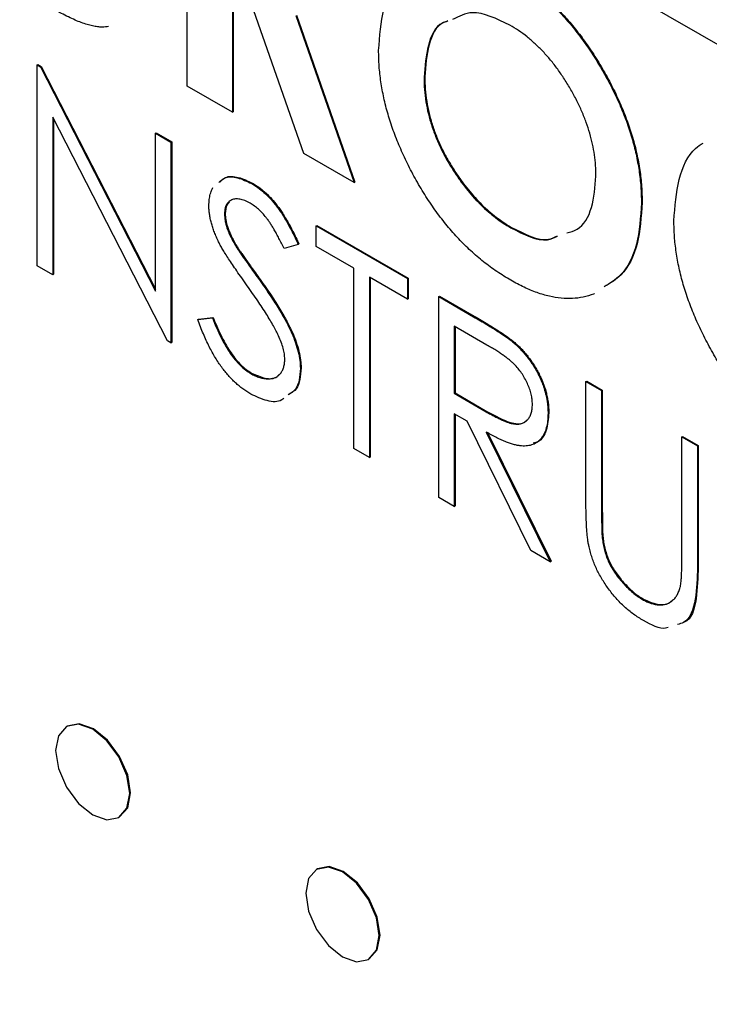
# Model space of a CAD drawing. Header units: inches. Extents: x 6.9 to 25.2, y 3.5 to 16.9.
# Tile 28 of 33: x 22.212 to 22.534, y 11.645 to 12.104. Entities that reach past the tile are written whole.
import ezdxf

# ---------------------------------------------------------------- set-up
doc = ezdxf.new("R2010")
doc.units = ezdxf.units.IN
doc.header["$LTSCALE"] = 2
doc.header["$MEASUREMENT"] = 0

msp = doc.modelspace()

# ---------------------------------------------------------------- linework, layer by layer
at = {"color": 7, "linetype": 'Continuous', "lineweight": 25}
for p, q in [((22.19206, 12.29185), (23.67698, 11.43462)), ((22.29043, 12.07306), (22.29043, 12.20915)), ((22.31158, 12.12017), (22.31158, 12.06085)), ((22.31194, 12.11997), (22.31194, 12.06105)), ((22.34473, 12.04172), (22.31876, 12.11603)), ((22.34104, 12.10594), (22.36824, 12.02814)), ((22.3414, 12.10615), (22.36859, 12.02835)), ((22.2206, 12.08291), (22.22095, 12.08311)), ((22.2206, 11.98934), (22.2206, 12.08291)), ((22.2206, 12.08291), (22.22212, 12.08203)), ((22.22095, 12.08311), (22.22247, 12.08223)), ((22.22212, 12.08203), (22.22247, 12.08223)), ((22.22212, 12.08203), (22.27565, 11.97749)), ((22.22247, 12.08223), (22.27565, 11.97838)), ((22.40073, 12.07716), (22.40108, 12.07736)), ((22.31158, 12.06085), (22.29043, 12.07306)), ((22.28126, 11.95432), (22.22787, 12.05862)), ((22.22787, 12.05862), (22.22787, 11.98515)), ((22.22822, 12.05793), (22.22822, 11.98535)), ((22.31158, 12.06085), (22.31194, 12.06105)), ((22.27565, 12.05112), (22.276, 12.05133)), ((22.27565, 12.05112), (22.28292, 12.04693)), ((22.27565, 11.97749), (22.27565, 12.05112)), ((22.276, 12.05133), (22.28327, 12.04713)), ((22.28292, 12.04693), (22.28327, 12.04713)), ((22.28292, 12.04693), (22.28292, 11.95336)), ((22.28327, 12.04713), (22.28327, 11.95357)), ((22.36824, 12.02814), (22.34473, 12.04172)), ((22.41522, 12.03243), (22.41557, 12.03263)), ((22.32054, 12.02761), (22.3209, 12.02781)), ((22.36824, 12.02814), (22.36859, 12.02835)), ((22.50196, 12.01858), (22.50231, 12.01879)), ((22.30785, 12.01349), (22.3082, 12.0137)), ((22.35044, 12.00795), (22.35079, 12.00815)), ((22.35044, 12.00795), (22.39303, 11.98336)), ((22.35044, 11.99835), (22.35044, 12.00795)), ((22.35079, 12.00815), (22.39338, 11.98357)), ((22.4411, 12.00702), (22.44145, 12.00722)), ((22.31319, 11.99832), (22.31354, 11.99852)), ((22.34213, 11.99931), (22.33556, 11.99735)), ((22.34213, 11.99931), (22.34248, 11.99951)), ((22.3681, 11.98816), (22.35044, 11.99835)), ((22.22787, 11.98515), (22.2206, 11.98934)), ((22.22787, 11.98515), (22.22822, 11.98535)), ((22.3681, 11.90419), (22.3681, 11.98816)), ((22.32408, 11.98272), (22.32443, 11.98292)), ((22.39303, 11.97377), (22.37537, 11.98396)), ((22.37537, 11.98396), (22.37537, 11.89999)), ((22.37572, 11.98376), (22.37572, 11.9002)), ((22.39303, 11.98336), (22.39338, 11.98357)), ((22.39303, 11.98336), (22.39303, 11.97377)), ((22.39338, 11.98357), (22.39338, 11.97397)), ((22.40757, 11.97497), (22.40792, 11.97517)), ((22.40757, 11.97497), (22.42378, 11.96561)), ((22.40757, 11.88141), (22.40757, 11.97497)), ((22.40792, 11.97517), (22.42414, 11.96581)), ((22.39303, 11.97377), (22.39338, 11.97397)), ((22.42378, 11.96561), (22.42414, 11.96581)), ((22.29539, 11.96422), (22.30223, 11.96501)), ((22.29539, 11.96422), (22.29574, 11.96442)), ((22.29574, 11.96442), (22.30259, 11.96521)), ((22.30223, 11.96501), (22.30259, 11.96521)), ((22.43003, 11.9524), (22.41484, 11.96117)), ((22.41484, 11.96117), (22.41484, 11.92999)), ((22.4152, 11.96097), (22.4152, 11.93019)), ((22.28292, 11.95336), (22.28126, 11.95432)), ((22.28292, 11.95336), (22.28327, 11.95357)), ((22.44214, 11.95374), (22.44249, 11.95394)), ((22.32002, 11.93914), (22.32038, 11.93935)), ((22.34317, 11.94151), (22.34352, 11.94171)), ((22.47613, 11.93539), (22.47648, 11.93559)), ((22.47613, 11.93539), (22.4834, 11.93119)), ((22.47613, 11.87888), (22.47613, 11.93539)), ((22.47648, 11.93559), (22.48375, 11.9314)), ((22.41484, 11.92999), (22.4152, 11.93019)), ((22.41484, 11.92999), (22.42968, 11.92129)), ((22.4152, 11.93019), (22.43003, 11.9215)), ((22.4834, 11.93119), (22.48375, 11.9314)), ((22.4834, 11.93119), (22.4834, 11.87513)), ((22.48375, 11.9314), (22.48375, 11.87534)), ((22.42075, 11.91698), (22.41484, 11.92039)), ((22.41484, 11.92039), (22.41484, 11.87721)), ((22.4152, 11.92019), (22.4152, 11.87741)), ((22.42968, 11.92129), (22.43003, 11.9215)), ((22.45847, 11.92056), (22.45882, 11.92077)), ((22.45052, 11.85661), (22.42075, 11.91698)), ((22.42974, 11.91179), (22.45951, 11.85142)), ((22.43009, 11.91199), (22.45986, 11.85163)), ((22.52079, 11.9096), (22.52115, 11.90981)), ((22.52079, 11.85355), (22.52079, 11.9096)), ((22.52079, 11.9096), (22.52807, 11.90541)), ((22.52115, 11.90981), (22.52842, 11.90561)), ((22.37537, 11.89999), (22.3681, 11.90419)), ((22.52807, 11.90541), (22.52842, 11.90561)), ((22.52807, 11.90541), (22.52807, 11.8489)), ((22.52842, 11.90561), (22.52842, 11.8491)), ((22.37537, 11.89999), (22.37572, 11.9002)), ((22.41484, 11.87721), (22.40757, 11.88141)), ((22.41484, 11.87721), (22.4152, 11.87741)), ((22.4834, 11.87513), (22.48375, 11.87534)), ((22.48372, 11.8625), (22.48408, 11.86271)), ((22.45951, 11.85142), (22.45052, 11.85661)), ((22.45951, 11.85142), (22.45986, 11.85163)), ((22.52807, 11.8489), (22.52842, 11.8491)), ((22.50249, 11.83381), (22.50284, 11.83401)), ((22.23462, 11.77477), (22.23426, 11.77457)), ((22.25867, 11.73229), (22.25902, 11.7325)), ((22.35106, 11.70825), (22.3507, 11.70805)), ((22.37491, 11.66611), (22.37526, 11.66632))]:
    msp.add_line(p, q, dxfattribs=at)
at = {"color": 7, "linetype": 'Continuous', "lineweight": 25, "flags": 128}
for points in [[(22.26373, 11.74347), (22.26241, 11.75185), (22.25867, 11.76048), (22.25307, 11.76803), (22.24647, 11.77336), (22.23986, 11.77566), (22.23426, 11.77457), (22.23052, 11.77026), (22.22921, 11.7634), (22.23052, 11.75501), (22.23426, 11.74639), (22.23986, 11.73883), (22.24647, 11.7335), (22.25307, 11.73121), (22.25867, 11.7323), (22.26241, 11.7366), (22.26373, 11.74347)], [(22.25902, 11.7325), (22.25902, 11.7325), (22.26276, 11.73681), (22.26408, 11.74367), (22.26276, 11.75206), (22.25902, 11.76068), (22.25342, 11.76824), (22.24682, 11.77357), (22.24022, 11.77586), (22.23462, 11.77477)], [(22.37992, 11.6772), (22.37862, 11.68551), (22.37491, 11.69407), (22.36936, 11.70156), (22.36281, 11.70685), (22.35626, 11.70912), (22.3507, 11.70805), (22.34699, 11.70377), (22.34569, 11.69696), (22.34699, 11.68864), (22.3507, 11.68009), (22.35626, 11.6726), (22.36281, 11.66731), (22.36936, 11.66504), (22.37491, 11.66611), (22.37862, 11.67039), (22.37992, 11.6772)], [(22.37526, 11.66632), (22.37526, 11.66632), (22.37898, 11.67059), (22.38028, 11.6774), (22.37898, 11.68572), (22.37526, 11.69427), (22.36971, 11.70176), (22.36316, 11.70705), (22.35661, 11.70933), (22.35106, 11.70825)]]:
    msp.add_lwpolyline(points, dxfattribs=at)
at = {"color": 7, "linetype": 'Continuous', "lineweight": 25}
for points, knots in [([(22.37957, 12.0897), (22.3801, 12.09631), (22.38114, 12.10954), (22.38661, 12.12166), (22.39194, 12.1251), (22.39313, 12.12587)], [0, 0, 0, 0, 0.437174, 0.874185, 1, 1, 1, 1]), ([(22.441, 12.12572), (22.44305, 12.12447), (22.44709, 12.12202), (22.45304, 12.11757), (22.45878, 12.11262), (22.46429, 12.10716), (22.46957, 12.10112), (22.47465, 12.09462), (22.47948, 12.08753), (22.48403, 12.08003), (22.48824, 12.0723), (22.49189, 12.06448), (22.49501, 12.05671), (22.49757, 12.04897), (22.49954, 12.04127), (22.50092, 12.03363), (22.5018, 12.02599), (22.5019, 12.02108), (22.50196, 12.01858)], [0, 0, 0, 0, 0.06339, 0.125146, 0.185632, 0.245954, 0.30608, 0.367189, 0.429735, 0.494367, 0.559193, 0.622224, 0.684166, 0.74583, 0.807448, 0.870008, 0.933934, 1, 1, 1, 1]), ([(22.44135, 12.12592), (22.4434, 12.12468), (22.44745, 12.12222), (22.4534, 12.11778), (22.45913, 12.11283), (22.46465, 12.10736), (22.46992, 12.10132), (22.475, 12.09482), (22.47983, 12.08774), (22.48439, 12.08024), (22.48859, 12.0725), (22.49224, 12.06469), (22.49536, 12.05692), (22.49792, 12.04918), (22.49989, 12.04147), (22.50127, 12.03383), (22.50216, 12.0262), (22.50226, 12.02129), (22.50231, 12.01879)], [0, 0, 0, 0, 0.06339, 0.125146, 0.185632, 0.245954, 0.30608, 0.367189, 0.429735, 0.494367, 0.559193, 0.622224, 0.684166, 0.74583, 0.807448, 0.870008, 0.933934, 1, 1, 1, 1]), ([(22.25387, 12.10076), (22.25289, 12.10061), (22.2512, 12.1005), (22.24869, 12.10064), (22.24635, 12.10108), (22.24383, 12.10171), (22.24111, 12.10263), (22.2382, 12.10383), (22.2351, 12.10527), (22.23181, 12.10695), (22.22955, 12.10822), (22.22839, 12.10888)], [0.56, 0.56, 0.56, 0.56, 0.6176722, 0.6563308, 0.6970469, 0.740666, 0.7867782, 0.8355723, 0.8872448, 0.9418953, 1, 1, 1, 1]), ([(22.41189, 12.10339), (22.41115, 12.10318), (22.40667, 12.10188), (22.40233, 12.09267), (22.4015, 12.08247), (22.40108, 12.07736)], [0, 0, 0, 0, 0.089251, 0.544209, 1, 1, 1, 1]), ([(22.44067, 12.10148), (22.43452, 12.10446), (22.4243, 12.1094), (22.41698, 12.10558), (22.41405, 12.10406)], [0, 0, 0, 0, 0.601056, 1, 1, 1, 1]), ([(22.41153, 12.10319), (22.4108, 12.10298), (22.40632, 12.10168), (22.40198, 12.09247), (22.40114, 12.08227), (22.40073, 12.07716)], [0, 0, 0, 0, 0.089251, 0.544209, 1, 1, 1, 1]), ([(22.4808, 12.03112), (22.48077, 12.03276), (22.48069, 12.03599), (22.48014, 12.041), (22.47922, 12.04601), (22.47793, 12.05105), (22.47631, 12.05611), (22.47428, 12.06121), (22.47188, 12.06631), (22.46916, 12.07137), (22.46619, 12.07628), (22.46301, 12.0809), (22.4597, 12.08523), (22.45618, 12.08916), (22.45253, 12.09277), (22.44872, 12.09608), (22.44475, 12.099), (22.44204, 12.10065), (22.44067, 12.10148)], [0, 0, 0, 0, 0.06594, 0.129793, 0.192178, 0.253271, 0.31471, 0.376274, 0.438965, 0.503168, 0.567324, 0.629646, 0.690646, 0.751234, 0.811752, 0.872786, 0.935539, 1, 1, 1, 1]), ([(22.44117, 11.98255), (22.439, 11.98386), (22.43474, 11.98643), (22.42851, 11.99109), (22.42254, 11.99614), (22.41686, 12.00175), (22.41148, 12.00789), (22.40636, 12.0145), (22.40154, 12.02164), (22.39704, 12.02915), (22.39297, 12.03689), (22.38938, 12.04466), (22.38634, 12.05236), (22.38387, 12.06), (22.38193, 12.06757), (22.38055, 12.07507), (22.37974, 12.08249), (22.37963, 12.08727), (22.37957, 12.0897)], [0, 0, 0, 0, 0.066747, 0.131149, 0.193728, 0.255238, 0.316404, 0.378042, 0.440419, 0.504569, 0.568668, 0.630995, 0.692295, 0.752621, 0.813204, 0.874019, 0.93616, 1, 1, 1, 1]), ([(22.40073, 12.07716), (22.40077, 12.07527), (22.40087, 12.07156), (22.40153, 12.06584), (22.40266, 12.06015), (22.40428, 12.05449), (22.40632, 12.04888), (22.40882, 12.04331), (22.41178, 12.03778), (22.41406, 12.03423), (22.41522, 12.03243)], [0, 0, 0, 0, 0.134803, 0.264191, 0.38845, 0.510537, 0.630421, 0.750679, 0.873459, 1, 1, 1, 1]), ([(22.40108, 12.07736), (22.40113, 12.07547), (22.40122, 12.07176), (22.40188, 12.06605), (22.40302, 12.06035), (22.40463, 12.05469), (22.40667, 12.04908), (22.40917, 12.04351), (22.41214, 12.03798), (22.41442, 12.03443), (22.41557, 12.03263)], [0, 0, 0, 0, 0.134803, 0.264191, 0.38845, 0.510537, 0.630421, 0.750679, 0.873459, 1, 1, 1, 1]), ([(22.51707, 12.01033), (22.51759, 12.01694), (22.51864, 12.03017), (22.52411, 12.04229), (22.52943, 12.04573), (22.53062, 12.0465)], [0, 0, 0, 0, 0.437174, 0.874185, 1, 1, 1, 1]), ([(22.30524, 12.02807), (22.30606, 12.0289), (22.30822, 12.03108), (22.31386, 12.03075), (22.31831, 12.02865), (22.32054, 12.02761)], [0, 0, 0, 0, 0.236041, 0.617903, 1, 1, 1, 1]), ([(22.3056, 12.02827), (22.30642, 12.02911), (22.30857, 12.03129), (22.31421, 12.03095), (22.31867, 12.02886), (22.3209, 12.02781)], [0, 0, 0, 0, 0.236041, 0.617903, 1, 1, 1, 1]), ([(22.41522, 12.03243), (22.41617, 12.03104), (22.41804, 12.0283), (22.42104, 12.02445), (22.42412, 12.02085), (22.42731, 12.01754), (22.43061, 12.01448), (22.43402, 12.0117), (22.43753, 12.00917), (22.4399, 12.00774), (22.4411, 12.00702)], [0, 0, 0, 0, 0.127991, 0.253098, 0.376184, 0.498936, 0.621526, 0.745707, 0.871575, 1, 1, 1, 1]), ([(22.41557, 12.03263), (22.41652, 12.03125), (22.4184, 12.02851), (22.42139, 12.02466), (22.42447, 12.02106), (22.42767, 12.01774), (22.43097, 12.01468), (22.43437, 12.01191), (22.43788, 12.00938), (22.44025, 12.00795), (22.44145, 12.00722)], [0, 0, 0, 0, 0.127991, 0.253098, 0.376184, 0.498936, 0.621526, 0.745707, 0.871575, 1, 1, 1, 1]), ([(22.46722, 12.00467), (22.46888, 12.00511), (22.47429, 12.00653), (22.47956, 12.01587), (22.48039, 12.02604), (22.4808, 12.03112)], [0, 0, 0, 0, 0.180338, 0.589928, 1, 1, 1, 1]), ([(22.30058, 12.0173), (22.30061, 12.01827), (22.30067, 12.02019), (22.30117, 12.02276), (22.30182, 12.02459), (22.3023, 12.02554), (22.30245, 12.02582)], [0, 0, 0, 0, 0.0837707, 0.1657509, 0.246237, 0.28, 0.28, 0.28, 0.28]), ([(22.32054, 12.02761), (22.3215, 12.02702), (22.3234, 12.02585), (22.32619, 12.02357), (22.32888, 12.02096), (22.33104, 12.01847), (22.33273, 12.01626), (22.33402, 12.01439), (22.33534, 12.01234), (22.33666, 12.01009), (22.33801, 12.00766), (22.33938, 12.00504), (22.34077, 12.00224), (22.34167, 12.0003), (22.34213, 11.99931)], [0, 0, 0, 0, 0.107209, 0.213204, 0.318562, 0.426501, 0.48334, 0.543285, 0.607974, 0.677199, 0.750741, 0.828752, 0.91221, 1, 1, 1, 1]), ([(22.3209, 12.02781), (22.32185, 12.02722), (22.32375, 12.02605), (22.32654, 12.02378), (22.32924, 12.02116), (22.33139, 12.01867), (22.33309, 12.01646), (22.33438, 12.0146), (22.33569, 12.01254), (22.33702, 12.01029), (22.33837, 12.00786), (22.33973, 12.00525), (22.34113, 12.00245), (22.34202, 12.00051), (22.34248, 11.99951)], [0, 0, 0, 0, 0.107209, 0.213204, 0.318562, 0.426501, 0.48334, 0.543285, 0.607974, 0.677199, 0.750741, 0.828752, 0.91221, 1, 1, 1, 1]), ([(22.30511, 12.00044), (22.30475, 12.0012), (22.30404, 12.00269), (22.30311, 12.00491), (22.30233, 12.0071), (22.3017, 12.00923), (22.30119, 12.01133), (22.30083, 12.01338), (22.30061, 12.01538), (22.30059, 12.01666), (22.30058, 12.0173)], [0, 0, 0, 0, 0.133502, 0.26255, 0.388252, 0.511531, 0.633734, 0.755402, 0.877557, 1, 1, 1, 1]), ([(22.31973, 12.01848), (22.31889, 12.01893), (22.31728, 12.0198), (22.31499, 12.02043), (22.31292, 12.02058), (22.31115, 12.02009), (22.30968, 12.01914), (22.30861, 12.01771), (22.30797, 12.01581), (22.30789, 12.01427), (22.30785, 12.01349)], [0, 0, 0, 0, 0.143031, 0.275822, 0.401869, 0.527875, 0.650459, 0.765964, 0.880809, 1, 1, 1, 1]), ([(22.31013, 12.01893), (22.30969, 12.01855), (22.30842, 12.01746), (22.30829, 12.01517), (22.3082, 12.0137)], [0, 0, 0, 0, 0.354754, 1, 1, 1, 1]), ([(22.33556, 11.99735), (22.33516, 11.99817), (22.33439, 11.99975), (22.33323, 12.00201), (22.33214, 12.0041), (22.33106, 12.00598), (22.33006, 12.00772), (22.32908, 12.00926), (22.32815, 12.01062), (22.32698, 12.01218), (22.3255, 12.01388), (22.32365, 12.01569), (22.32172, 12.01724), (22.3204, 12.01806), (22.31973, 12.01848)], [0, 0, 0, 0, 0.098449, 0.18959, 0.274128, 0.352111, 0.423687, 0.489026, 0.548936, 0.601892, 0.701259, 0.799633, 0.898566, 1, 1, 1, 1]), ([(22.50196, 12.01858), (22.50151, 12.01194), (22.50061, 11.99865), (22.49408, 11.98526), (22.48725, 11.98115), (22.48462, 11.97956)], [0, 0, 0, 0, 0.380818, 0.761296, 1, 1, 1, 1]), ([(22.50231, 12.01879), (22.50186, 12.01214), (22.50096, 11.99886), (22.49443, 11.98547), (22.48761, 11.98135), (22.48498, 11.97977)], [0, 0, 0, 0, 0.380818, 0.761296, 1, 1, 1, 1]), ([(22.30785, 12.01349), (22.30786, 12.01299), (22.30788, 12.01197), (22.30813, 12.01034), (22.30846, 12.00867), (22.30897, 12.00691), (22.30969, 12.00501), (22.31063, 12.00295), (22.31181, 12.00069), (22.31271, 11.99914), (22.31319, 11.99832)], [0, 0, 0, 0, 0.107282, 0.216059, 0.322956, 0.434131, 0.553424, 0.686081, 0.83426, 1, 1, 1, 1]), ([(22.3082, 12.0137), (22.30821, 12.01319), (22.30823, 12.01217), (22.30848, 12.01054), (22.30882, 12.00887), (22.30933, 12.00711), (22.31004, 12.00522), (22.31098, 12.00315), (22.31216, 12.00089), (22.31307, 11.99934), (22.31354, 11.99852)], [0, 0, 0, 0, 0.107282, 0.216059, 0.322956, 0.434131, 0.553424, 0.686081, 0.83426, 1, 1, 1, 1]), ([(22.44145, 12.00722), (22.44762, 12.00406), (22.45571, 11.99991), (22.46152, 12.00258), (22.4629, 12.00321)], [0, 0, 0, 0, 0.762116, 1, 1, 1, 1]), ([(22.57866, 11.90318), (22.57649, 11.90449), (22.57223, 11.90706), (22.566, 11.91171), (22.56003, 11.91677), (22.55436, 11.92237), (22.54897, 11.92851), (22.54385, 11.93513), (22.53903, 11.94226), (22.53454, 11.94978), (22.53046, 11.95752), (22.52687, 11.96529), (22.52384, 11.97299), (22.52137, 11.98063), (22.51942, 11.9882), (22.51805, 11.99569), (22.51724, 12.00311), (22.51712, 12.0079), (22.51707, 12.01033)], [0, 0, 0, 0, 0.066747, 0.131149, 0.193728, 0.255238, 0.316404, 0.378042, 0.440419, 0.504569, 0.568668, 0.630995, 0.692295, 0.752621, 0.813204, 0.874019, 0.93616, 1, 1, 1, 1]), ([(22.4411, 12.00702), (22.44726, 12.00388), (22.45551, 11.99968), (22.46142, 12.00244), (22.46292, 12.00314)], [0, 0, 0, 0, 0.746416, 1, 1, 1, 1]), ([(22.31838, 11.98005), (22.31753, 11.98124), (22.3159, 11.98352), (22.31362, 11.98683), (22.31158, 11.98982), (22.3098, 11.99252), (22.30826, 11.99492), (22.30696, 11.99701), (22.30593, 11.99882), (22.30536, 11.99994), (22.30511, 12.00044)], [0, 0, 0, 0, 0.181535, 0.347082, 0.495568, 0.628357, 0.74552, 0.845831, 0.930782, 1, 1, 1, 1]), ([(22.31319, 11.99832), (22.31337, 11.99804), (22.31379, 11.99736), (22.31456, 11.9962), (22.31558, 11.99474), (22.31681, 11.99294), (22.31829, 11.99083), (22.32002, 11.98841), (22.32197, 11.98567), (22.32335, 11.98374), (22.32408, 11.98272)], [0, 0, 0, 0, 0.0525943, 0.124952, 0.2180939, 0.3335024, 0.4687892, 0.6249376, 0.801683, 1, 1, 1, 1]), ([(22.31354, 11.99852), (22.31372, 11.99824), (22.31414, 11.99756), (22.31491, 11.99641), (22.31593, 11.99494), (22.31717, 11.99314), (22.31865, 11.99103), (22.32037, 11.98862), (22.32232, 11.98587), (22.3237, 11.98394), (22.32443, 11.98292)], [0, 0, 0, 0, 0.0525943, 0.124952, 0.2180939, 0.3335024, 0.4687892, 0.6249376, 0.801683, 1, 1, 1, 1]), ([(22.33299, 11.9567), (22.33263, 11.95744), (22.33187, 11.95901), (22.33056, 11.96144), (22.32903, 11.96405), (22.3273, 11.96687), (22.32537, 11.96989), (22.32324, 11.97311), (22.32089, 11.97652), (22.31924, 11.97885), (22.31838, 11.98005)], [0, 0, 0, 0, 0.0902813, 0.1895343, 0.2992048, 0.4183741, 0.5483658, 0.6881291, 0.8390798, 1, 1, 1, 1]), ([(22.32408, 11.98272), (22.32496, 11.98147), (22.32666, 11.97906), (22.32909, 11.97551), (22.33128, 11.97214), (22.33326, 11.96896), (22.33504, 11.96596), (22.3366, 11.96315), (22.33795, 11.96052), (22.33943, 11.95732), (22.34092, 11.95355), (22.3422, 11.94924), (22.34301, 11.94519), (22.34312, 11.94272), (22.34317, 11.94151)], [0, 0, 0, 0, 0.096967, 0.1877632, 0.2723812, 0.3513018, 0.4243116, 0.4918819, 0.5542029, 0.6108432, 0.7159176, 0.8145502, 0.9085005, 1, 1, 1, 1]), ([(22.32443, 11.98292), (22.32531, 11.98168), (22.32702, 11.97926), (22.32944, 11.97571), (22.33164, 11.97234), (22.33361, 11.96916), (22.33539, 11.96617), (22.33696, 11.96335), (22.33831, 11.96073), (22.33978, 11.95752), (22.34127, 11.95375), (22.34255, 11.94944), (22.34336, 11.94539), (22.34347, 11.94293), (22.34352, 11.94171)], [0, 0, 0, 0, 0.096967, 0.1877632, 0.2723812, 0.3513018, 0.4243116, 0.4918819, 0.5542029, 0.6108432, 0.7159176, 0.8145502, 0.9085005, 1, 1, 1, 1]), ([(22.48017, 11.97636), (22.48, 11.97629), (22.47829, 11.9756), (22.47495, 11.9746), (22.46991, 11.97394), (22.46463, 11.97404), (22.45908, 11.97502), (22.45333, 11.97668), (22.44732, 11.97919), (22.44324, 11.98142), (22.44117, 11.98255)], [0.56, 0.56, 0.56, 0.56, 0.5671228, 0.6295507, 0.6904793, 0.7510789, 0.8115968, 0.8729207, 0.935497, 1, 1, 1, 1]), ([(22.42414, 11.96581), (22.42522, 11.96518), (22.4273, 11.96397), (22.43027, 11.96221), (22.43298, 11.96052), (22.43541, 11.95901), (22.43757, 11.95756), (22.43946, 11.95628), (22.44107, 11.9551), (22.44205, 11.9543), (22.44249, 11.95394)], [0, 0, 0, 0, 0.176258, 0.338434, 0.484822, 0.617158, 0.734698, 0.837385, 0.926372, 1, 1, 1, 1]), ([(22.32002, 11.92955), (22.31941, 11.92991), (22.31819, 11.93064), (22.3164, 11.93192), (22.31463, 11.93328), (22.31293, 11.9348), (22.31126, 11.93642), (22.30964, 11.93816), (22.30806, 11.94004), (22.30651, 11.94204), (22.305, 11.94419), (22.30354, 11.94653), (22.3021, 11.94903), (22.30068, 11.95172), (22.29931, 11.95459), (22.29796, 11.95764), (22.29664, 11.96087), (22.29581, 11.96308), (22.29539, 11.96422)], [0, 0, 0, 0, 0.057207, 0.113694, 0.169175, 0.224155, 0.278714, 0.333787, 0.389234, 0.445813, 0.503694, 0.564283, 0.627963, 0.694643, 0.765377, 0.839615, 0.917539, 1, 1, 1, 1]), ([(22.30223, 11.96501), (22.30287, 11.96341), (22.30409, 11.96034), (22.30613, 11.95598), (22.30824, 11.95205), (22.31044, 11.94857), (22.31271, 11.94551), (22.31508, 11.94291), (22.31753, 11.94072), (22.31919, 11.93967), (22.32002, 11.93914)], [0, 0, 0, 0, 0.159004, 0.304646, 0.438547, 0.562322, 0.677433, 0.786897, 0.893611, 1, 1, 1, 1]), ([(22.30259, 11.96521), (22.30323, 11.96361), (22.30445, 11.96055), (22.30648, 11.95618), (22.30859, 11.95226), (22.31079, 11.94877), (22.31306, 11.94571), (22.31543, 11.94311), (22.31788, 11.94093), (22.31954, 11.93987), (22.32038, 11.93935)], [0, 0, 0, 0, 0.159004, 0.304646, 0.438547, 0.562322, 0.677433, 0.786897, 0.893611, 1, 1, 1, 1]), ([(22.42378, 11.96561), (22.42487, 11.96498), (22.42694, 11.96377), (22.42992, 11.96201), (22.43263, 11.96032), (22.43506, 11.95881), (22.43721, 11.95736), (22.43911, 11.95608), (22.44072, 11.95489), (22.4417, 11.9541), (22.44214, 11.95374)], [0, 0, 0, 0, 0.176258, 0.338434, 0.484822, 0.617158, 0.734698, 0.837385, 0.926372, 1, 1, 1, 1]), ([(22.3359, 11.94583), (22.33586, 11.94663), (22.3358, 11.94825), (22.3352, 11.95093), (22.33429, 11.95377), (22.33343, 11.9557), (22.33299, 11.9567)], [0, 0, 0, 0, 0.234748, 0.475391, 0.728528, 1, 1, 1, 1]), ([(22.4512, 11.92478), (22.45117, 11.92555), (22.45111, 11.92707), (22.45067, 11.92951), (22.4499, 11.93202), (22.44889, 11.93454), (22.44762, 11.93701), (22.44616, 11.93935), (22.44452, 11.94153), (22.44299, 11.94323), (22.44161, 11.9445), (22.44043, 11.94554), (22.43908, 11.94656), (22.43757, 11.94766), (22.43591, 11.9488), (22.43409, 11.94998), (22.43211, 11.9512), (22.43074, 11.95199), (22.43003, 11.9524)], [0, 0, 0, 0, 0.068801, 0.136339, 0.203981, 0.273501, 0.342899, 0.410938, 0.479129, 0.54949, 0.587827, 0.630814, 0.678939, 0.731984, 0.79115, 0.85531, 0.9251, 1, 1, 1, 1]), ([(22.44214, 11.95374), (22.44273, 11.95322), (22.44391, 11.95221), (22.4456, 11.95053), (22.4472, 11.94878), (22.44873, 11.94694), (22.45016, 11.94501), (22.45151, 11.94298), (22.45278, 11.94088), (22.45395, 11.9387), (22.45501, 11.93647), (22.45594, 11.93422), (22.45673, 11.93195), (22.45735, 11.92969), (22.45787, 11.9274), (22.45822, 11.92511), (22.45844, 11.92281), (22.45846, 11.92132), (22.45847, 11.92056)], [0, 0, 0, 0, 0.064211, 0.127053, 0.188728, 0.24911, 0.309425, 0.369794, 0.430612, 0.491884, 0.554051, 0.61518, 0.676283, 0.73845, 0.800776, 0.865196, 0.931647, 1, 1, 1, 1]), ([(22.44249, 11.95394), (22.44309, 11.95343), (22.44426, 11.95242), (22.44595, 11.95073), (22.44756, 11.94899), (22.44908, 11.94715), (22.45051, 11.94521), (22.45186, 11.94319), (22.45313, 11.94109), (22.4543, 11.93891), (22.45537, 11.93668), (22.4563, 11.93442), (22.45709, 11.93216), (22.45771, 11.92989), (22.45822, 11.9276), (22.45857, 11.92532), (22.45879, 11.92302), (22.45881, 11.92152), (22.45882, 11.92077)], [0, 0, 0, 0, 0.064211, 0.127053, 0.188728, 0.24911, 0.309425, 0.369794, 0.430612, 0.491884, 0.554051, 0.61518, 0.676283, 0.73845, 0.800776, 0.865196, 0.931647, 1, 1, 1, 1]), ([(22.32002, 11.93914), (22.32073, 11.93876), (22.32214, 11.93799), (22.32422, 11.93722), (22.32623, 11.93676), (22.32814, 11.9366), (22.32992, 11.93674), (22.3315, 11.9372), (22.33284, 11.93802), (22.33395, 11.93912), (22.3348, 11.9405), (22.33545, 11.94205), (22.33581, 11.94385), (22.33587, 11.94517), (22.3359, 11.94583)], [0, 0, 0, 0, 0.091295, 0.180992, 0.270379, 0.360478, 0.448694, 0.532623, 0.614316, 0.694491, 0.772638, 0.849284, 0.923941, 1, 1, 1, 1]), ([(22.32038, 11.93935), (22.32252, 11.93839), (22.3268, 11.93649), (22.33151, 11.93657), (22.33299, 11.93841), (22.3333, 11.9388)], [0, 0, 0, 0, 0.440568, 0.88064, 1, 1, 1, 1]), ([(22.34317, 11.94151), (22.34285, 11.93776), (22.34235, 11.93203), (22.33876, 11.92991), (22.33752, 11.92918)], [0, 0, 0, 0, 0.654445, 1, 1, 1, 1]), ([(22.34352, 11.94171), (22.3432, 11.93796), (22.34271, 11.93224), (22.33911, 11.93012), (22.33787, 11.92938)], [0, 0, 0, 0, 0.654445, 1, 1, 1, 1]), ([(22.33543, 11.92754), (22.33513, 11.92729), (22.3332, 11.92564), (22.32771, 11.92596), (22.32259, 11.92835), (22.32002, 11.92955)], [0, 0, 0, 0, 0.084628, 0.542105, 1, 1, 1, 1]), ([(22.42968, 11.92129), (22.43037, 11.92089), (22.43171, 11.92012), (22.43365, 11.9191), (22.43546, 11.91818), (22.43713, 11.9174), (22.43866, 11.91676), (22.44004, 11.91626), (22.44129, 11.91588), (22.44275, 11.91559), (22.44439, 11.91547), (22.44613, 11.91574), (22.44766, 11.9164), (22.44891, 11.91749), (22.44995, 11.91884), (22.45065, 11.92056), (22.45112, 11.92252), (22.45117, 11.92402), (22.4512, 11.92478)], [0, 0, 0, 0, 0.071655, 0.138887, 0.201147, 0.259076, 0.312197, 0.360614, 0.405011, 0.445019, 0.518453, 0.589423, 0.658039, 0.727281, 0.795827, 0.863188, 0.930404, 1, 1, 1, 1]), ([(22.45847, 11.92056), (22.45844, 11.91934), (22.45837, 11.91694), (22.45775, 11.91377), (22.45674, 11.91106), (22.45534, 11.90881), (22.45356, 11.90709), (22.45142, 11.90591), (22.44893, 11.90533), (22.4466, 11.90527), (22.44455, 11.90556), (22.44286, 11.9059), (22.44101, 11.90648), (22.43903, 11.90718), (22.43691, 11.90808), (22.43465, 11.90914), (22.43224, 11.91038), (22.43059, 11.91131), (22.42974, 11.91179)], [0, 0, 0, 0, 0.07878, 0.153721, 0.226714, 0.299191, 0.37119, 0.443006, 0.516689, 0.593217, 0.633873, 0.676989, 0.7229, 0.771959, 0.824211, 0.879379, 0.937948, 1, 1, 1, 1]), ([(22.43003, 11.9215), (22.43244, 11.92015), (22.43726, 11.91745), (22.44326, 11.91542), (22.44709, 11.91592), (22.4483, 11.91705), (22.44877, 11.9175)], [0, 0, 0, 0, 0.355098, 0.708693, 0.885976, 1, 1, 1, 1]), ([(22.45882, 11.92077), (22.45859, 11.91798), (22.45812, 11.9124), (22.45522, 11.90748), (22.45235, 11.90685), (22.45159, 11.90668)], [0, 0, 0, 0, 0.42341, 0.846228, 1, 1, 1, 1]), ([(22.47757, 11.85833), (22.47745, 11.8589), (22.47719, 11.86013), (22.47691, 11.86208), (22.47668, 11.86427), (22.47646, 11.86673), (22.47633, 11.8694), (22.47622, 11.87234), (22.47613, 11.87555), (22.47613, 11.87774), (22.47613, 11.87888)], [0, 0, 0, 0, 0.07813, 0.169465, 0.274335, 0.39211, 0.523687, 0.668365, 0.827132, 1, 1, 1, 1]), ([(22.4834, 11.87513), (22.4834, 11.87434), (22.4834, 11.87284), (22.48341, 11.87069), (22.48345, 11.86876), (22.48347, 11.86707), (22.48353, 11.8656), (22.48357, 11.86437), (22.48363, 11.86337), (22.48369, 11.86276), (22.48372, 11.8625)], [0, 0, 0, 0, 0.191079, 0.362605, 0.516099, 0.650038, 0.765977, 0.862374, 0.940842, 1, 1, 1, 1]), ([(22.48375, 11.87534), (22.48375, 11.87455), (22.48375, 11.87304), (22.48376, 11.87089), (22.4838, 11.86896), (22.48383, 11.86727), (22.48388, 11.86581), (22.48392, 11.86457), (22.48398, 11.86357), (22.48405, 11.86297), (22.48408, 11.86271)], [0, 0, 0, 0, 0.191079, 0.362605, 0.516099, 0.650038, 0.765977, 0.862374, 0.940842, 1, 1, 1, 1]), ([(22.48372, 11.8625), (22.48384, 11.86155), (22.48407, 11.85971), (22.48468, 11.85693), (22.48549, 11.85426), (22.48649, 11.85168), (22.48776, 11.84913), (22.48934, 11.8466), (22.4912, 11.84405), (22.4933, 11.84155), (22.49555, 11.83919), (22.49785, 11.83706), (22.50017, 11.83523), (22.50172, 11.83428), (22.50249, 11.83381)], [0, 0, 0, 0, 0.086898, 0.167753, 0.244964, 0.31813, 0.392337, 0.4701, 0.554266, 0.644399, 0.736918, 0.826197, 0.913693, 1, 1, 1, 1]), ([(22.48408, 11.86271), (22.4842, 11.86175), (22.48442, 11.85991), (22.48503, 11.85713), (22.48584, 11.85447), (22.48685, 11.85188), (22.48812, 11.84934), (22.48969, 11.8468), (22.49155, 11.84426), (22.49366, 11.84176), (22.4959, 11.83939), (22.4982, 11.83726), (22.50052, 11.83544), (22.50207, 11.83449), (22.50284, 11.83401)], [0, 0, 0, 0, 0.086898, 0.167753, 0.244964, 0.31813, 0.392337, 0.4701, 0.554266, 0.644399, 0.736918, 0.826197, 0.913693, 1, 1, 1, 1]), ([(22.50289, 11.82398), (22.50211, 11.82445), (22.50058, 11.82537), (22.49833, 11.82691), (22.49617, 11.8286), (22.49408, 11.83037), (22.49208, 11.8323), (22.49018, 11.83435), (22.48835, 11.83649), (22.48662, 11.83876), (22.485, 11.84109), (22.48352, 11.84347), (22.48216, 11.84587), (22.48096, 11.84831), (22.4799, 11.85078), (22.47898, 11.85327), (22.47819, 11.85581), (22.47778, 11.85748), (22.47757, 11.85833)], [0, 0, 0, 0, 0.071184, 0.139662, 0.206344, 0.271408, 0.335461, 0.39832, 0.460631, 0.523264, 0.585019, 0.645206, 0.704252, 0.762968, 0.821064, 0.880088, 0.939381, 1, 1, 1, 1]), ([(22.51997, 11.8395), (22.52004, 11.83979), (22.52019, 11.84043), (22.52034, 11.84159), (22.52049, 11.84298), (22.52059, 11.84462), (22.52069, 11.84649), (22.52075, 11.84862), (22.52078, 11.851), (22.52079, 11.85267), (22.52079, 11.85355)], [0, 0, 0, 0, 0.069835, 0.155621, 0.257802, 0.373811, 0.506402, 0.655564, 0.820079, 1, 1, 1, 1]), ([(22.52807, 11.8489), (22.52794, 11.84384), (22.52769, 11.83379), (22.52434, 11.82353), (22.5197, 11.82245), (22.51872, 11.82222)], [0, 0, 0, 0, 0.443952, 0.882823, 1, 1, 1, 1]), ([(22.52842, 11.8491), (22.52826, 11.84411), (22.52793, 11.83419), (22.52533, 11.82437), (22.52171, 11.82326), (22.52162, 11.82323)], [0, 0, 0, 0, 0.496726, 0.987767, 1, 1, 1, 1]), ([(22.50249, 11.83381), (22.50315, 11.83346), (22.50447, 11.83275), (22.50642, 11.83198), (22.50834, 11.8315), (22.51019, 11.83129), (22.51195, 11.83133), (22.51358, 11.83166), (22.51504, 11.83229), (22.51637, 11.83316), (22.51752, 11.83433), (22.51854, 11.83575), (22.51935, 11.8375), (22.51976, 11.83882), (22.51997, 11.8395)], [0, 0, 0, 0, 0.082893, 0.165308, 0.24777, 0.331788, 0.415226, 0.496315, 0.577102, 0.657736, 0.739278, 0.823164, 0.909473, 1, 1, 1, 1]), ([(22.50284, 11.83401), (22.50505, 11.83303), (22.50948, 11.83108), (22.51428, 11.83143), (22.51608, 11.8332), (22.51655, 11.83366)], [0, 0, 0, 0, 0.424783, 0.849392, 1, 1, 1, 1]), ([(22.51436, 11.82084), (22.51398, 11.8207), (22.51087, 11.81956), (22.50662, 11.82191), (22.50289, 11.82398)], [0, 0, 0, 0, 0.122418, 1, 1, 1, 1])]:
    msp.add_open_spline(points, degree=3, knots=knots, dxfattribs=at)

doc.saveas('drawing.dxf')
